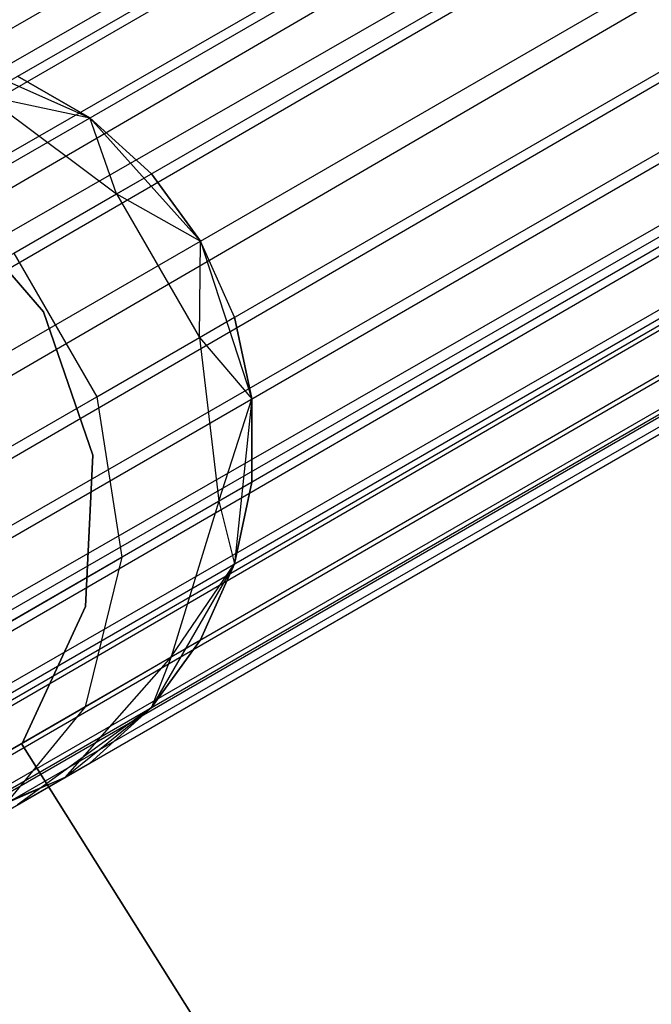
# Model space of a CAD drawing. Extents: x -189 to 189, y -189 to 189.
# Tile 108 of 256: x -51.91 to -50.32, y -31.65 to -29.18. Entities that reach past the tile are written whole.
import ezdxf

# ---------------------------------------------------------------- set-up
doc = ezdxf.new("R2010")
doc.units = 0
doc.header["$LTSCALE"] = 25.4
doc.layers.get('0').update_dxf_attribs({"linetype": 'CONTINUOUS'})

# ---------------------------------------------------------------- blocks, each defined once
blk = doc.blocks.new('CAMELEON-KENAI-C-12244_STL')
at = {"color": 0}
for p, q in [((-146.0903, -83.9085, -10.4135), (-37.796, -20.9963, -10.1691)), ((-146.0903, -83.9085, -10.4135), (-37.796, -20.9963, -10.1691)), ((-37.7184, -21.1308, -8.691), (-146.3199, -83.5107, -9)), ((-37.7184, -21.1308, -8.691), (-146.3199, -83.5107, -9)), ((-146.1808, -83.7517, -8.691), (-37.7184, -21.1308, -8.691)), ((-146.1808, -83.7517, -8.691), (-37.7184, -21.1308, -8.691)), ((-146.0903, -83.9085, -10.4135), (-37.7184, -21.1308, -10.309)), ((-146.0903, -83.9085, -10.4135), (-37.7184, -21.1308, -10.309)), ((-37.6278, -21.2876, -8.5864), (-146.1808, -83.7517, -8.691)), ((-37.6278, -21.2876, -8.5864), (-146.1808, -83.7517, -8.691)), ((-146.0903, -83.9085, -10.4135), (-37.6278, -21.2876, -10.4135)), ((-146.0903, -83.9085, -10.4135), (-37.6278, -21.2876, -10.4135)), ((-37.6278, -21.2876, -10.4135), (-145.8869, -84.2607, -10.5)), ((-37.6278, -21.2876, -10.4135), (-145.8869, -84.2607, -10.5)), ((-37.5284, -21.4598, -8.5219), (-146.1808, -83.7517, -8.691)), ((-37.5284, -21.4598, -8.5219), (-146.1808, -83.7517, -8.691)), ((-37.5284, -21.4598, -8.5219), (-145.9909, -84.0806, -8.5219)), ((-37.5284, -21.4598, -8.5219), (-145.9909, -84.0806, -8.5219)), ((-37.5284, -21.4598, -10.4781), (-145.8869, -84.2607, -10.5)), ((-37.5284, -21.4598, -10.4781), (-145.8869, -84.2607, -10.5)), ((-37.4245, -21.6399, -8.5), (-145.8869, -84.2607, -8.5)), ((-37.4245, -21.6399, -8.5), (-145.8869, -84.2607, -8.5)), ((-37.4245, -21.6399, -10.5), (-145.8869, -84.2607, -10.5)), ((-37.4245, -21.6399, -10.5), (-145.8869, -84.2607, -10.5)), ((-37.4245, -21.6399, -10.5), (-145.6835, -84.6129, -10.4135)), ((-37.4245, -21.6399, -10.5), (-145.6835, -84.6129, -10.4135)), ((-145.7829, -84.4408, -8.5219), (-37.3205, -21.8199, -8.5219)), ((-145.7829, -84.4408, -8.5219), (-37.3205, -21.8199, -8.5219)), ((-37.3205, -21.8199, -10.4781), (-145.6835, -84.6129, -10.4135)), ((-37.3205, -21.8199, -10.4781), (-145.6835, -84.6129, -10.4135)), ((-37.2211, -21.9921, -8.5864), (-145.7829, -84.4408, -8.5219)), ((-37.2211, -21.9921, -8.5864), (-145.7829, -84.4408, -8.5219)), ((-145.6835, -84.6129, -10.4135), (-37.2211, -21.9921, -10.4135)), ((-145.6835, -84.6129, -10.4135), (-37.2211, -21.9921, -10.4135)), ((-37.1306, -22.1489, -8.691), (-145.7829, -84.4408, -8.5219)), ((-37.1306, -22.1489, -8.691), (-145.7829, -84.4408, -8.5219)), ((-145.6835, -84.6129, -10.4135), (-37.1306, -22.1489, -10.309)), ((-145.6835, -84.6129, -10.4135), (-37.1306, -22.1489, -10.309)), ((-37.1306, -22.1489, -8.691), (-145.593, -84.7697, -8.691)), ((-37.1306, -22.1489, -8.691), (-145.593, -84.7697, -8.691)), ((-145.5153, -84.9043, -10.1691), (-37.1306, -22.1489, -10.309)), ((-145.5153, -84.9043, -10.1691), (-37.1306, -22.1489, -10.309)), ((-37.0529, -22.2835, -8.8309), (-145.593, -84.7697, -8.691)), ((-37.0529, -22.2835, -8.8309), (-145.593, -84.7697, -8.691)), ((-145.5153, -84.9043, -10.1691), (-37.0529, -22.2835, -10.1691)), ((-145.5153, -84.9043, -10.1691), (-37.0529, -22.2835, -10.1691)), ((-37.0529, -22.2835, -8.8309), (-145.4539, -85.0107, -9)), ((-37.0529, -22.2835, -8.8309), (-145.4539, -85.0107, -9)), ((-145.4114, -85.0843, -9.809), (-37.0529, -22.2835, -10.1691)), ((-145.4114, -85.0843, -9.809), (-37.0529, -22.2835, -10.1691)), ((-36.9914, -22.3899, -9), (-145.4539, -85.0107, -9)), ((-36.9914, -22.3899, -9), (-145.4539, -85.0107, -9)), ((-145.4114, -85.0843, -9.809), (-36.9914, -22.3899, -10)), ((-145.4114, -85.0843, -9.809), (-36.9914, -22.3899, -10)), ((-145.4539, -85.0107, -9), (-36.9489, -22.4635, -9.191)), ((-145.4539, -85.0107, -9), (-36.9489, -22.4635, -9.191)), ((-145.4114, -85.0843, -9.809), (-36.9489, -22.4635, -9.809)), ((-145.4114, -85.0843, -9.809), (-36.9489, -22.4635, -9.809)), ((-145.3896, -85.122, -9.3955), (-36.9489, -22.4635, -9.809)), ((-145.3896, -85.122, -9.3955), (-36.9489, -22.4635, -9.809)), ((-145.4539, -85.0107, -9), (-36.9272, -22.5012, -9.3955)), ((-145.4539, -85.0107, -9), (-36.9272, -22.5012, -9.3955)), ((-145.3896, -85.122, -9.3955), (-36.9272, -22.5012, -9.3955)), ((-145.3896, -85.122, -9.3955), (-36.9272, -22.5012, -9.6045)), ((-145.3896, -85.122, -9.3955), (-36.9272, -22.5012, -9.3955)), ((-145.3896, -85.122, -9.3955), (-36.9272, -22.5012, -9.6045)), ((-52.1122, -29.2617, -167), (-51.7323, -29.4309, -167)), ((-52.1122, -29.2617, -167), (-51.7323, -29.4309, -167)), ((-51.7323, -29.4309, -161.5), (-51.9134, -29.3263, -161.5)), ((-51.9134, -29.3263, -161.5), (-51.7323, -29.4309, -167)), ((-51.9134, -29.3263, -161.5), (-51.7323, -29.4309, -167)), ((-51.7323, -29.4309, -161.5), (-51.9134, -29.3263, -161.5)), ((-51.9963, -29.3742, -160.773), (-51.7323, -29.4309, -161.5)), ((-51.9963, -29.3742, -160.773), (-51.7323, -29.4309, -161.5)), ((-51.9963, -29.3742, -160.773), (-51.6648, -29.6215, -160.7292)), ((-51.9963, -29.3742, -160.773), (-51.6648, -29.6215, -160.7292)), ((-51.7323, -29.4309, -167), (-51.4541, -29.7399, -167)), ((-51.6648, -29.6215, -160.7292), (-51.7323, -29.4309, -161.5)), ((-51.6648, -29.6215, -160.7292), (-51.7323, -29.4309, -161.5)), ((-51.577, -29.5708, -161.5), (-51.7323, -29.4309, -161.5)), ((-51.7323, -29.4309, -167), (-51.4541, -29.7399, -167)), ((-51.7323, -29.4309, -167), (-51.577, -29.5708, -161.5)), ((-51.7323, -29.4309, -161.5), (-51.7323, -29.4309, -167)), ((-51.7323, -29.4309, -161.5), (-51.7323, -29.4309, -167)), ((-51.577, -29.5708, -161.5), (-51.7323, -29.4309, -161.5)), ((-51.7323, -29.4309, -167), (-51.577, -29.5708, -161.5)), ((-51.6648, -29.6215, -160.7292), (-51.577, -29.5708, -161.5)), ((-51.6648, -29.6215, -160.7292), (-51.577, -29.5708, -161.5)), ((-51.4541, -29.7399, -161.5), (-51.577, -29.5708, -161.5)), ((-51.577, -29.5708, -161.5), (-51.4541, -29.7399, -167)), ((-51.4541, -29.7399, -161.5), (-51.577, -29.5708, -161.5)), ((-51.577, -29.5708, -161.5), (-51.4541, -29.7399, -167)), ((-51.9225, -29.7702, -160.0109), (-51.6648, -29.6215, -160.7292)), ((-51.9225, -29.7702, -160.0109), (-51.6648, -29.6215, -160.7292)), ((-51.6648, -29.6215, -160.7292), (-51.4541, -29.7399, -161.5)), ((-51.6648, -29.6215, -160.7292), (-51.4541, -29.7399, -161.5)), ((-51.6648, -29.6215, -160.7292), (-51.4569, -29.9816, -160.7292)), ((-51.6648, -29.6215, -160.7292), (-51.4569, -29.9816, -160.7292)), ((-51.8479, -29.9171, -165), (-52.0969, -29.63, -165)), ((-52.0969, -29.63, -167), (-51.8479, -29.9171, -167)), ((-52.0969, -29.63, -167), (-51.8479, -29.9171, -167)), ((-51.8479, -29.9171, -165), (-52.0969, -29.63, -165)), ((-51.4569, -29.9816, -160.7292), (-51.4541, -29.7399, -161.5)), ((-51.4569, -29.9816, -160.7292), (-51.4541, -29.7399, -161.5)), ((-51.4541, -29.7399, -167), (-51.3256, -30.1354, -167)), ((-51.369, -29.9309, -161.5), (-51.4541, -29.7399, -161.5)), ((-51.4541, -29.7399, -161.5), (-51.4541, -29.7399, -167)), ((-51.4541, -29.7399, -161.5), (-51.4541, -29.7399, -167)), ((-51.369, -29.9309, -161.5), (-51.4541, -29.7399, -161.5)), ((-51.369, -29.9309, -161.5), (-51.4541, -29.7399, -167)), ((-51.369, -29.9309, -161.5), (-51.4541, -29.7399, -167)), ((-51.4541, -29.7399, -167), (-51.3256, -30.1354, -167)), ((-51.9225, -29.7702, -160.0109), (-51.7146, -30.1304, -160.0109)), ((-51.9225, -29.7702, -160.0109), (-51.7146, -30.1304, -160.0109)), ((-51.7241, -30.2764, -165), (-51.8479, -29.9171, -165)), ((-51.8479, -29.9171, -165), (-51.8479, -29.9171, -167)), ((-51.8479, -29.9171, -167), (-51.7241, -30.2764, -167)), ((-51.8479, -29.9171, -165), (-51.8479, -29.9171, -167)), ((-51.8479, -29.9171, -167), (-51.7241, -30.2764, -167)), ((-51.7241, -30.2764, -165), (-51.8479, -29.9171, -165)), ((-51.4569, -29.9816, -160.7292), (-51.369, -29.9309, -161.5)), ((-51.4569, -29.9816, -160.7292), (-51.369, -29.9309, -161.5)), ((-51.3256, -30.1354, -161.5), (-51.369, -29.9309, -161.5)), ((-51.369, -29.9309, -161.5), (-51.3256, -30.1354, -167)), ((-51.369, -29.9309, -161.5), (-51.3256, -30.1354, -167)), ((-51.3256, -30.1354, -161.5), (-51.369, -29.9309, -161.5)), ((-51.7146, -30.1304, -160.0109), (-51.4569, -29.9816, -160.7292)), ((-51.7146, -30.1304, -160.0109), (-51.4569, -29.9816, -160.7292)), ((-51.4569, -29.9816, -160.7292), (-51.3256, -30.1354, -161.5)), ((-51.4569, -29.9816, -160.7292), (-51.3256, -30.1354, -161.5)), ((-51.4569, -29.9816, -160.7292), (-51.4085, -30.3923, -160.773)), ((-51.4569, -29.9816, -160.7292), (-51.4085, -30.3923, -160.773)), ((-52.1245, -30.367, -159.3941), (-51.7146, -30.1304, -160.0109)), ((-52.1245, -30.367, -159.3941), (-51.7146, -30.1304, -160.0109)), ((-51.7146, -30.1304, -160.0109), (-51.6515, -30.5326, -160.0955)), ((-51.7146, -30.1304, -160.0109), (-51.6515, -30.5326, -160.0955)), ((-51.4085, -30.3923, -160.773), (-51.3256, -30.1354, -161.5)), ((-51.4085, -30.3923, -160.773), (-51.3256, -30.1354, -161.5)), ((-51.3256, -30.1354, -167), (-51.369, -30.5489, -167)), ((-51.3256, -30.1354, -167), (-51.369, -30.5489, -167)), ((-51.3256, -30.3444, -161.5), (-51.3256, -30.1354, -161.5)), ((-51.3256, -30.1354, -167), (-51.3256, -30.3444, -161.5)), ((-51.3256, -30.1354, -161.5), (-51.3256, -30.1354, -167)), ((-51.3256, -30.1354, -161.5), (-51.3256, -30.1354, -167)), ((-51.3256, -30.3444, -161.5), (-51.3256, -30.1354, -161.5)), ((-51.3256, -30.1354, -167), (-51.3256, -30.3444, -161.5)), ((-51.7432, -30.656, -165), (-51.7241, -30.2764, -165)), ((-51.7241, -30.2764, -167), (-51.7432, -30.656, -167)), ((-51.7241, -30.2764, -167), (-51.7432, -30.656, -167)), ((-51.7432, -30.656, -165), (-51.7241, -30.2764, -165)), ((-51.7241, -30.2764, -165), (-51.7241, -30.2764, -167)), ((-51.7241, -30.2764, -165), (-51.7241, -30.2764, -167)), ((-51.4085, -30.3923, -160.773), (-51.3256, -30.3444, -161.5)), ((-51.4085, -30.3923, -160.773), (-51.3256, -30.3444, -161.5)), ((-51.369, -30.5489, -161.5), (-51.3256, -30.3444, -161.5)), ((-51.3256, -30.3444, -161.5), (-51.369, -30.5489, -167)), ((-51.3256, -30.3444, -161.5), (-51.369, -30.5489, -167)), ((-51.369, -30.5489, -161.5), (-51.3256, -30.3444, -161.5)), ((-51.6515, -30.5326, -160.0955), (-51.4085, -30.3923, -160.773)), ((-51.6515, -30.5326, -160.0955), (-51.4085, -30.3923, -160.773)), ((-51.4085, -30.3923, -160.773), (-51.5278, -30.7825, -160.853)), ((-51.4085, -30.3923, -160.773), (-51.5278, -30.7825, -160.853)), ((-51.4085, -30.3923, -160.773), (-51.369, -30.5489, -161.5)), ((-51.4085, -30.3923, -160.773), (-51.369, -30.5489, -161.5)), ((-52.0381, -30.7558, -159.5137), (-51.6515, -30.5326, -160.0955)), ((-52.0381, -30.7558, -159.5137), (-51.6515, -30.5326, -160.0955)), ((-51.6515, -30.5326, -160.0955), (-51.7441, -30.9073, -160.25)), ((-51.6515, -30.5326, -160.0955), (-51.7441, -30.9073, -160.25)), ((-51.369, -30.5489, -167), (-51.577, -30.909, -167)), ((-51.369, -30.5489, -167), (-51.577, -30.909, -167)), ((-51.5278, -30.7825, -160.853), (-51.369, -30.5489, -161.5)), ((-51.5278, -30.7825, -160.853), (-51.369, -30.5489, -161.5)), ((-51.4541, -30.7399, -161.5), (-51.369, -30.5489, -161.5)), ((-51.369, -30.5489, -167), (-51.4541, -30.7399, -161.5)), ((-51.4541, -30.7399, -161.5), (-51.369, -30.5489, -161.5)), ((-51.369, -30.5489, -167), (-51.4541, -30.7399, -161.5)), ((-51.369, -30.5489, -161.5), (-51.369, -30.5489, -167)), ((-51.369, -30.5489, -161.5), (-51.369, -30.5489, -167)), ((-51.9026, -31.001, -165), (-51.7432, -30.656, -165)), ((-51.7432, -30.656, -167), (-51.9026, -31.001, -167)), ((-51.7432, -30.656, -167), (-51.9026, -31.001, -167)), ((-51.9026, -31.001, -165), (-51.7432, -30.656, -165)), ((-51.7432, -30.656, -165), (-51.7432, -30.656, -167)), ((-51.7432, -30.656, -165), (-51.7432, -30.656, -167)), ((-51.577, -30.909, -161.5), (-51.4541, -30.7399, -161.5)), ((-51.4541, -30.7399, -161.5), (-51.577, -30.909, -167)), ((-51.4541, -30.7399, -161.5), (-51.577, -30.909, -167)), ((-51.577, -30.909, -161.5), (-51.4541, -30.7399, -161.5)), ((-51.5278, -30.7825, -160.853), (-51.4541, -30.7399, -161.5)), ((-51.5278, -30.7825, -160.853), (-51.4541, -30.7399, -161.5)), ((-51.5278, -30.7825, -160.853), (-51.7944, -31.0848, -160.9553)), ((-51.5278, -30.7825, -160.853), (-51.7944, -31.0848, -160.9553)), ((-51.7441, -30.9073, -160.25), (-51.5278, -30.7825, -160.853)), ((-51.7441, -30.9073, -160.25), (-51.5278, -30.7825, -160.853)), ((-51.5278, -30.7825, -160.853), (-51.577, -30.909, -161.5)), ((-51.5278, -30.7825, -160.853), (-51.577, -30.909, -161.5)), ((-52.0882, -31.106, -159.7322), (-51.7441, -30.9073, -160.25)), ((-52.0882, -31.106, -159.7322), (-51.7441, -30.9073, -160.25)), ((-51.7441, -30.9073, -160.25), (-51.9765, -31.1899, -160.4477)), ((-51.7441, -30.9073, -160.25), (-51.9765, -31.1899, -160.4477)), ((-51.577, -30.909, -167), (-51.9134, -31.1534, -167)), ((-51.577, -30.909, -167), (-51.9134, -31.1534, -167)), ((-51.7944, -31.0848, -160.9553), (-51.577, -30.909, -161.5)), ((-51.7944, -31.0848, -160.9553), (-51.577, -30.909, -161.5)), ((-51.7323, -31.0489, -161.5), (-51.577, -30.909, -161.5)), ((-51.577, -30.909, -167), (-51.7323, -31.0489, -161.5)), ((-51.7323, -31.0489, -161.5), (-51.577, -30.909, -161.5)), ((-51.577, -30.909, -167), (-51.7323, -31.0489, -161.5)), ((-51.577, -30.909, -161.5), (-51.577, -30.909, -167)), ((-51.577, -30.909, -161.5), (-51.577, -30.909, -167)), ((-50.4055, -33.3812, -165), (-51.9026, -31.001, -165)), ((-51.9026, -31.001, -165), (-51.9026, -31.001, -167)), ((-51.9026, -31.001, -167), (-50.4055, -33.3812, -167)), ((-51.9026, -31.001, -165), (-51.9026, -31.001, -167)), ((-51.9026, -31.001, -167), (-50.4055, -33.3812, -167)), ((-50.4055, -33.3812, -165), (-51.9026, -31.001, -165)), ((-51.7323, -31.0489, -161.5), (-51.9134, -31.1534, -167)), ((-51.7323, -31.0489, -161.5), (-51.9134, -31.1534, -167)), ((-51.7944, -31.0848, -160.9553), (-51.7323, -31.0489, -161.5)), ((-51.7944, -31.0848, -160.9553), (-51.7323, -31.0489, -161.5)), ((-51.7944, -31.0848, -160.9553), (-52.1621, -31.2468, -161.0623)), ((-51.7944, -31.0848, -160.9553), (-52.1621, -31.2468, -161.0623)), ((-52.1122, -31.218, -161.5), (-51.7944, -31.0848, -160.9553)), ((-52.1122, -31.218, -161.5), (-51.7944, -31.0848, -160.9553)), ((-51.9765, -31.1899, -160.4477), (-51.7944, -31.0848, -160.9553)), ((-51.9765, -31.1899, -160.4477), (-51.7944, -31.0848, -160.9553)), ((-51.9134, -31.1534, -161.5), (-51.7944, -31.0848, -160.9553)), ((-51.9134, -31.1534, -161.5), (-51.7944, -31.0848, -160.9553))]:
    blk.add_line(p, q, dxfattribs=at)

msp = doc.modelspace()

# ---------------------------------------------------------------- block references
at = {"color": 0}
msp.add_blockref('CAMELEON-KENAI-C-12244_STL', (0, 0), dxfattribs=at)

doc.saveas('drawing.dxf')
